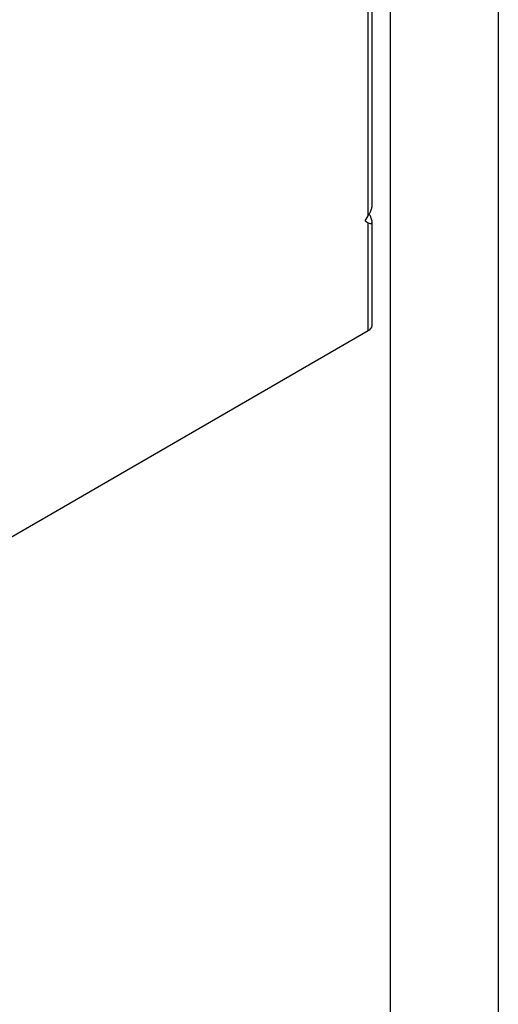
# Model space of a CAD drawing. Header units: millimetres. Extents: x 0 to 419, y 0 to 324.
# Tile 23 of 35: x 377 to 419, y 151 to 237. Entities that reach past the tile are written whole.
import ezdxf

# ---------------------------------------------------------------- set-up
doc = ezdxf.new("R2010")
doc.units = ezdxf.units.MM
doc.header["$LTSCALE"] = 1.5
doc.layers.add('TEXT', color=140, linetype='Continuous', lineweight=25)

msp = doc.modelspace()

# ---------------------------------------------------------------- linework, layer by layer
at = {"color": 7, "linetype": 'Continuous'}
msp.add_line((419.104, 323.854), (419.104, 0.004), dxfattribs=at)
for p, q in [((407.657, 219.983), (407.657, 246.623)), ((407.986, 220.823), (407.986, 246.701)), ((407.391, 219.524), (407.657, 219.983)), ((407.391, 219.524), (407.657, 219.371)), ((407.657, 209.878), (407.657, 219.371)), ((407.986, 210.338), (407.986, 219.449)), ((361.041, 182.968), (407.657, 209.878))]:
    msp.add_line(p, q)
msp.add_arc((407.423, 210.394), 0.566, 294.37466, 354.3052)
for points, knots in [([(407.657, 219.983), (407.676, 220.017), (407.714, 220.083), (407.766, 220.181), (407.813, 220.274), (407.854, 220.362), (407.89, 220.445), (407.92, 220.523), (407.944, 220.595), (407.963, 220.662), (407.976, 220.722), (407.985, 220.777), (407.986, 220.807), (407.986, 220.823)], [0, 0, 0, 0, 0.114052, 0.222446, 0.325428, 0.423281, 0.516339, 0.604987, 0.689671, 0.770903, 0.849263, 0.925394, 1, 1, 1, 1]), ([(407.657, 219.371), (407.709, 219.344), (407.807, 219.293), (407.912, 219.292), (407.973, 219.344), (407.993, 219.442), (407.973, 219.585), (407.912, 219.778), (407.831, 219.968), (407.762, 220.093), (407.739, 220.136)], [0, 0, 0, 0, 0.171614, 0.321294, 0.438111, 0.546699, 0.655088, 0.772105, 0.921673, 1, 1, 1, 1])]:
    msp.add_open_spline(points, degree=3, knots=knots)
at = {"layer": 'TEXT'}
msp.add_line((409.575, 314.325), (409.575, 9.525), dxfattribs=at)

doc.saveas('drawing.dxf')
